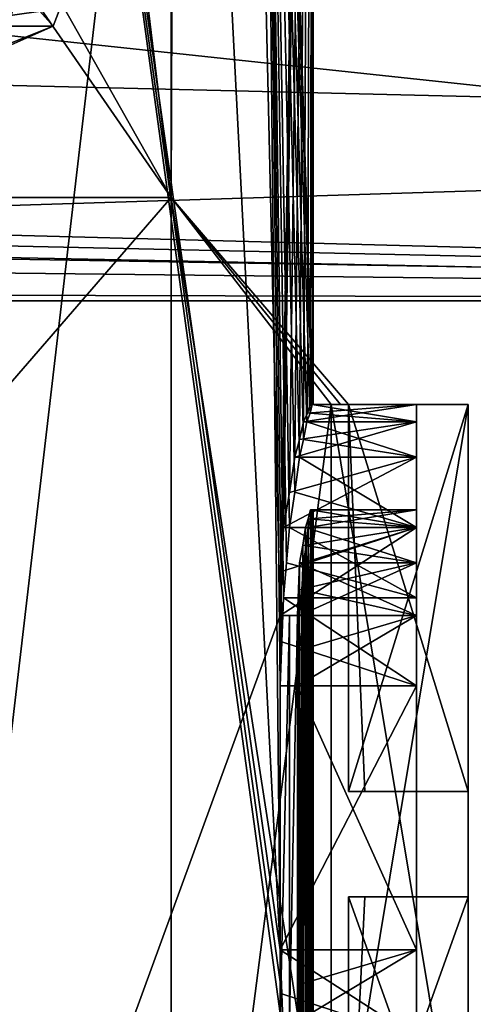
# Model space of a CAD drawing. Header units: millimetres. Extents: x -12 to 310, y -379 to 242.
# Tile 42 of 256: x 25.66 to 30.05, y -27.8 to -18.28. Entities that reach past the tile are written whole.
import ezdxf

# ---------------------------------------------------------------- set-up
doc = ezdxf.new("R2010")
doc.units = ezdxf.units.MM
doc.header["$LTSCALE"] = 65.185185
for name, color, linetype in [('119', 7, 'CONTINUOUS'), ('234', 7, 'CONTINUOUS'), ('284', 7, 'CONTINUOUS'), ('294', 7, 'CONTINUOUS'), ('304', 7, 'CONTINUOUS'), ('318', 7, 'CONTINUOUS'), ('319', 7, 'CONTINUOUS'), ('320', 7, 'CONTINUOUS'), ('322', 7, 'CONTINUOUS'), ('323', 7, 'CONTINUOUS'), ('324', 7, 'CONTINUOUS'), ('326', 7, 'CONTINUOUS'), ('327', 7, 'CONTINUOUS'), ('328', 7, 'CONTINUOUS'), ('329', 7, 'CONTINUOUS'), ('330', 7, 'CONTINUOUS'), ('377', 7, 'CONTINUOUS'), ('378', 7, 'CONTINUOUS'), ('379', 7, 'CONTINUOUS'), ('380', 7, 'CONTINUOUS'), ('381', 7, 'CONTINUOUS'), ('382', 7, 'CONTINUOUS'), ('383', 7, 'CONTINUOUS'), ('384', 7, 'CONTINUOUS'), ('385', 7, 'CONTINUOUS'), ('386', 7, 'CONTINUOUS'), ('387', 7, 'CONTINUOUS'), ('388', 7, 'CONTINUOUS'), ('389', 7, 'CONTINUOUS'), ('390', 7, 'CONTINUOUS'), ('391', 7, 'CONTINUOUS'), ('392', 7, 'CONTINUOUS'), ('393', 7, 'CONTINUOUS'), ('394', 7, 'CONTINUOUS'), ('395', 7, 'CONTINUOUS'), ('396', 7, 'CONTINUOUS'), ('397', 7, 'CONTINUOUS'), ('398', 7, 'CONTINUOUS'), ('399', 7, 'CONTINUOUS'), ('412', 7, 'CONTINUOUS'), ('437', 7, 'CONTINUOUS'), ('581', 7, 'CONTINUOUS'), ('97', 7, 'CONTINUOUS'), ('99', 7, 'CONTINUOUS')]:
    doc.layers.add(name, color=color, linetype=linetype)

msp = doc.modelspace()

# ---------------------------------------------------------------- linework, layer by layer
at = {"layer": '119', "linetype": 'CONTINUOUS'}
for points in [[(28.5, -3.9686, 105), (28.1793, -24.0426, 102.075), (27.7746, -6.3934, 100.6343), (28.5, -3.9686, 105)], [(28.1793, -24.0426, 102.075), (28.5, -3.9686, 105), (28.1957, -23.617, 102.15), (28.1793, -24.0426, 102.075)], [(28.1957, -23.617, 102.15), (28.5, -3.9686, 105), (28.2117, -23.1915, 102.225), (28.1957, -23.617, 102.15)], [(28.2117, -23.1915, 102.225), (28.5, -3.9686, 105), (28.2711, -22.8514, 102.5247), (28.2117, -23.1915, 102.225)], [(28.2711, -22.8514, 102.5247), (28.5, -3.9686, 105), (28.3236, -22.5106, 102.825), (28.2711, -22.8514, 102.5247)], [(28.3236, -22.5106, 102.825), (28.5, -3.9686, 105), (28.3691, -22.3406, 103.1246), (28.3236, -22.5106, 102.825)], [(28.3691, -22.3406, 103.1246), (28.5, -3.9686, 105), (28.4078, -22.1702, 103.425), (28.3691, -22.3406, 103.1246)], [(28.4078, -22.1702, 103.425), (28.5, -3.9686, 105), (28.4465, -22.0852, 103.7996), (28.4078, -22.1702, 103.425)], [(28.4465, -22.0852, 103.7996), (28.5, -3.9686, 105), (28.4748, -22, 104.175), (28.4465, -22.0852, 103.7996)], [(28.4748, -22, 104.175), (28.5, -3.9686, 105), (28.4937, -22, 104.5873), (28.4748, -22, 104.175)], [(28.5, -3.9686, 105), (28.5, -22, 105), (28.4937, -22, 104.5873), (28.5, -3.9686, 105)], [(27.7746, -6.3934, 100.6343), (24.5459, -34, 95.4541), (24.4164, -11.794, 95.3262), (27.7746, -6.3934, 100.6343)], [(28.1793, -24.0426, 102.075), (24.5459, -34, 95.4541), (27.7746, -6.3934, 100.6343), (28.1793, -24.0426, 102.075)], [(28.4748, -28.9787, 104.175), (28.453, -28.8935, 103.8747), (28.4748, -23.0213, 104.175), (28.4748, -28.9787, 104.175)], [(28.4748, -23.0213, 104.175), (28.453, -28.8935, 103.8747), (28.453, -23.1065, 103.8747), (28.4748, -23.0213, 104.175)], [(28.4937, -28.9787, 104.5873), (28.4748, -28.9787, 104.175), (28.4937, -23.0213, 104.5873), (28.4937, -28.9787, 104.5873)], [(28.4937, -23.0213, 104.5873), (28.4748, -28.9787, 104.175), (28.4748, -23.0213, 104.175), (28.4937, -23.0213, 104.5873)], [(28.4748, -23.1064, 105.8252), (28.4898, -28.9787, 105.525), (28.4898, -23.0213, 105.525), (28.4748, -23.1064, 105.8252)], [(28.4898, -28.9787, 105.525), (28.4974, -28.9787, 105.2625), (28.4898, -23.0213, 105.525), (28.4898, -28.9787, 105.525)], [(28.4898, -23.0213, 105.525), (28.4974, -28.9787, 105.2625), (28.4974, -23.0213, 105.2625), (28.4898, -23.0213, 105.525)], [(28.5, -28.9787, 105), (28.4937, -28.9787, 104.5873), (28.5, -23.0213, 105), (28.5, -28.9787, 105)], [(28.5, -23.0213, 105), (28.4937, -28.9787, 104.5873), (28.4937, -23.0213, 104.5873), (28.5, -23.0213, 105)], [(28.4974, -28.9787, 105.2625), (28.5, -28.9787, 105), (28.4974, -23.0213, 105.2625), (28.4974, -28.9787, 105.2625)], [(28.4974, -23.0213, 105.2625), (28.5, -28.9787, 105), (28.5, -23.0213, 105), (28.4974, -23.0213, 105.2625)], [(28.453, -28.8935, 103.8747), (28.4246, -28.8085, 103.575), (28.453, -23.1065, 103.8747), (28.453, -28.8935, 103.8747)], [(28.453, -23.1065, 103.8747), (28.4246, -28.8085, 103.575), (28.4246, -23.1915, 103.575), (28.453, -23.1065, 103.8747)], [(28.453, -23.1915, 106.125), (28.4748, -28.8936, 105.8252), (28.4748, -23.1064, 105.8252), (28.453, -23.1915, 106.125)], [(28.4748, -28.8936, 105.8252), (28.4898, -28.9787, 105.525), (28.4748, -23.1064, 105.8252), (28.4748, -28.8936, 105.8252)], [(28.4246, -23.1915, 103.575), (28.3988, -28.6382, 103.3499), (28.3987, -23.3619, 103.3497), (28.4246, -23.1915, 103.575)], [(28.4246, -28.8085, 103.575), (28.3988, -28.6382, 103.3499), (28.4246, -23.1915, 103.575), (28.4246, -28.8085, 103.575)], [(28.4323, -23.3619, 106.3503), (28.453, -28.8085, 106.125), (28.453, -23.1915, 106.125), (28.4323, -23.3619, 106.3503)], [(28.453, -28.8085, 106.125), (28.4748, -28.8936, 105.8252), (28.453, -23.1915, 106.125), (28.453, -28.8085, 106.125)], [(28.3988, -28.6382, 103.3499), (28.3692, -28.4681, 103.125), (28.3987, -23.3619, 103.3497), (28.3988, -28.6382, 103.3499)], [(28.3987, -23.3619, 103.3497), (28.3692, -28.4681, 103.125), (28.3692, -23.5319, 103.125), (28.3987, -23.3619, 103.3497)], [(28.4078, -23.5319, 106.575), (28.4323, -28.6382, 106.3501), (28.4323, -23.3619, 106.3503), (28.4078, -23.5319, 106.575)], [(28.4323, -28.6382, 106.3501), (28.453, -28.8085, 106.125), (28.4323, -23.3619, 106.3503), (28.4323, -28.6382, 106.3501)], [(28.3692, -28.4681, 103.125), (28.3584, -28.2126, 103.05), (28.3692, -23.5319, 103.125), (28.3692, -28.4681, 103.125)], [(28.3692, -23.5319, 103.125), (28.3584, -28.2126, 103.05), (28.3584, -23.7874, 103.05), (28.3692, -23.5319, 103.125)], [(28.3893, -23.7876, 106.7252), (28.4078, -28.4681, 106.575), (28.4078, -23.5319, 106.575), (28.3893, -23.7876, 106.7252)], [(28.4078, -28.4681, 106.575), (28.4323, -28.6382, 106.3501), (28.4078, -23.5319, 106.575), (28.4078, -28.4681, 106.575)], [(28.3584, -28.2126, 103.05), (28.3473, -27.9574, 102.975), (28.3584, -23.7874, 103.05), (28.3584, -28.2126, 103.05)], [(28.3584, -23.7874, 103.05), (28.3473, -27.9574, 102.975), (28.3473, -24.0426, 102.975), (28.3584, -23.7874, 103.05)], [(28.3692, -24.0426, 106.875), (28.3893, -28.2127, 106.725), (28.3893, -23.7876, 106.7252), (28.3692, -24.0426, 106.875)], [(28.3893, -28.2127, 106.725), (28.4078, -28.4681, 106.575), (28.3893, -23.7876, 106.7252), (28.3893, -28.2127, 106.725)], [(28.1793, -27.9574, 102.075), (24.5459, -34, 95.4541), (28.1793, -24.0426, 102.075), (28.1793, -27.9574, 102.075)], [(28.2709, -27.9574, 102.5236), (28.1793, -27.9574, 102.075), (28.2709, -24.0426, 102.5236), (28.2709, -27.9574, 102.5236)], [(28.2709, -24.0426, 102.5236), (28.1793, -27.9574, 102.075), (28.1793, -24.0426, 102.075), (28.2709, -24.0426, 102.5236)], [(28.3473, -27.9574, 102.975), (28.2709, -27.9574, 102.5236), (28.3473, -24.0426, 102.975), (28.3473, -27.9574, 102.975)], [(28.3473, -24.0426, 102.975), (28.2709, -27.9574, 102.5236), (28.2709, -24.0426, 102.5236), (28.3473, -24.0426, 102.975)], [(28.3582, -24.383, 106.95), (28.3692, -27.9574, 106.875), (28.3692, -24.0426, 106.875), (28.3582, -24.383, 106.95)], [(28.3692, -27.9574, 106.875), (28.3893, -28.2127, 106.725), (28.3692, -24.0426, 106.875), (28.3692, -27.9574, 106.875)], [(28.3473, -24.7234, 107.025), (28.3582, -27.617, 106.95), (28.3582, -24.383, 106.95), (28.3473, -24.7234, 107.025)], [(28.3582, -27.617, 106.95), (28.3692, -27.9574, 106.875), (28.3582, -24.383, 106.95), (28.3582, -27.617, 106.95)], [(28.3473, -27.2766, 107.025), (28.3582, -27.617, 106.95), (28.3473, -24.7234, 107.025), (28.3473, -27.2766, 107.025)]]:
    msp.add_3dface(points, dxfattribs=at)
at = {"layer": '234', "linetype": 'CONTINUOUS'}
for points in [[(20.4067, -17, 114.5796), (25.9988, -17, 105.1612), (19.6694, -18.9365, 113.2732), (20.4067, -17, 114.5796)], [(19.6694, -18.9365, 113.2732), (25.9988, -17, 105.1612), (24.499, -18.9365, 105.1392), (19.6694, -18.9365, 113.2732)], [(25.9988, -17, 105.1612), (25.9997, -17, 105.0806), (24.499, -18.9365, 105.1392), (25.9988, -17, 105.1612)], [(24.499, -18.9365, 105.1392), (25.9997, -17, 105.0806), (24.4997, -18.9365, 105.0696), (24.499, -18.9365, 105.1392)], [(25.9997, -17, 105.0806), (26, -17, 105), (24.4997, -18.9365, 105.0696), (25.9997, -17, 105.0806)], [(26, -17, 105), (25.5811, -18.2247, 105), (24.4997, -18.9365, 105.0696), (26, -17, 105)]]:
    msp.add_3dface(points, dxfattribs=at)
at = {"layer": '284', "linetype": 'CONTINUOUS'}
for points in [[(24.9432, -16.8784, 170.5881), (26.5, -16.9993, 164.7991), (22.7998, -18.3404, 172.5652), (24.9432, -16.8784, 170.5881)], [(26.5, -16.9993, 164.7991), (25.9843, -18.3404, 164.7329), (22.7998, -18.3404, 172.5652), (26.5, -16.9993, 164.7991)], [(26.5, -16.9993, 164.7991), (24.9632, -17.1964, 158.9783), (25.9843, -18.3404, 164.7329), (26.5, -16.9993, 164.7991)], [(24.9632, -17.1964, 158.9783), (22.7875, -18.3404, 156.9104), (25.9843, -18.3404, 164.7329), (24.9632, -17.1964, 158.9783)], [(22.7875, -18.3404, 156.9104), (24.3309, -19, 162.9668), (25.9843, -18.3404, 164.7329), (22.7875, -18.3404, 156.9104)], [(25.9843, -18.3404, 164.7329), (24.5, -19, 165), (22.7998, -18.3404, 172.5652), (25.9843, -18.3404, 164.7329)], [(24.3309, -19, 162.9668), (24.4993, -19, 164.8875), (25.9843, -18.3404, 164.7329), (24.3309, -19, 162.9668)], [(24.4993, -19, 164.8875), (24.4998, -19, 164.9437), (25.9843, -18.3404, 164.7329), (24.4993, -19, 164.8875)], [(24.4998, -19, 164.9437), (24.5, -19, 165), (25.9843, -18.3404, 164.7329), (24.4998, -19, 164.9437)]]:
    msp.add_3dface(points, dxfattribs=at)
at = {"layer": '294', "linetype": 'CONTINUOUS'}
for points in [[(27.1244, -34, 158), (15, -34, 151), (27.1244, -20, 158), (27.1244, -34, 158)], [(27.1244, -20, 158), (15, -34, 151), (15, -20, 151), (27.1244, -20, 158)], [(15, -34, 179), (27.1244, -34, 172), (15, -20, 179), (15, -34, 179)], [(15, -20, 179), (27.1244, -34, 172), (27.1244, -20, 172), (15, -20, 179)], [(27.1244, -20, 172), (27.1244, -34, 172), (28.6748, -30, 168), (27.1244, -20, 172)], [(27.1244, -34, 158), (27.1244, -20, 158), (28.6748, -22, 162), (27.1244, -34, 158)], [(27.1244, -20, 158), (27.1244, -20, 172), (28.6748, -22, 162), (27.1244, -20, 158)], [(28.8416, -22, 162.9), (27.1244, -20, 172), (28.8416, -22, 167.1), (28.8416, -22, 162.9)], [(27.1244, -20, 172), (28.8416, -22, 162.9), (28.7656, -22, 162.4486), (27.1244, -20, 172)], [(28.8416, -22, 167.1), (27.1244, -20, 172), (28.7656, -22, 167.5514), (28.8416, -22, 167.1)], [(28.7656, -22, 167.5514), (27.1244, -20, 172), (28.6748, -22, 168), (28.7656, -22, 167.5514)], [(28.6748, -22, 168), (27.1244, -20, 172), (28.6748, -30, 168), (28.6748, -22, 168)], [(28.6748, -22, 162), (27.1244, -20, 172), (28.7656, -22, 162.4486), (28.6748, -22, 162)], [(28.6748, -30, 162), (27.1244, -34, 158), (28.6748, -22, 162), (28.6748, -30, 162)], [(28.8416, -25.7447, 162.9), (28.8416, -22, 162.9), (28.8416, -22, 167.1), (28.8416, -25.7447, 162.9)], [(29, -25.7447, 165), (28.8416, -25.7447, 162.9), (28.8416, -22, 167.1), (29, -25.7447, 165)], [(28.8416, -25.7447, 167.1), (29, -25.7447, 165), (28.8416, -22, 167.1), (28.8416, -25.7447, 167.1)], [(28.8416, -26.766, 167.1), (28.8416, -30, 167.1), (28.8416, -30, 162.9), (28.8416, -26.766, 167.1)], [(29, -26.766, 165), (28.8416, -26.766, 167.1), (28.8416, -30, 162.9), (29, -26.766, 165)], [(28.8416, -26.766, 162.9), (29, -26.766, 165), (28.8416, -30, 162.9), (28.8416, -26.766, 162.9)]]:
    msp.add_3dface(points, dxfattribs=at)
at = {"layer": '304', "linetype": 'CONTINUOUS'}
for points in [[(27.1244, -20, 172), (15, 1.4436, 171.3851), (15, -2.4555, 174.1237), (27.1244, -20, 172)], [(15, 1.4436, 171.3851), (27.1244, -20, 172), (27.1155, -2.9616, 165.9647), (15, 1.4436, 171.3851)], [(15, -20, 179), (27.1244, -20, 172), (15, -2.4555, 174.1237), (15, -20, 179)], [(27.1244, -20, 172), (27.155, -11.779, 155.1394), (27.1155, -2.9616, 165.9647), (27.1244, -20, 172)], [(26.2797, -13.0253, 154.403), (27.155, -11.779, 155.1394), (27.1244, -20, 158), (26.2797, -13.0253, 154.403)], [(27.155, -11.779, 155.1394), (27.1244, -20, 172), (27.1244, -20, 158), (27.155, -11.779, 155.1394)], [(15, -17.7138, 150.5474), (26.2797, -13.0253, 154.403), (15, -18.8347, 150.8858), (15, -17.7138, 150.5474)], [(26.2797, -13.0253, 154.403), (27.1244, -20, 158), (15, -20, 151), (26.2797, -13.0253, 154.403)], [(26.2797, -13.0253, 154.403), (15, -20, 151), (15, -18.8347, 150.8858), (26.2797, -13.0253, 154.403)]]:
    msp.add_3dface(points, dxfattribs=at)
at = {"layer": '318', "linetype": 'CONTINUOUS'}
for points in [[(28.8416, -22, 162.9), (28.8416, -25.7447, 162.9), (30, -22, 162.9), (28.8416, -22, 162.9)], [(30, -22, 162.9), (28.8416, -25.7447, 162.9), (30, -25.7447, 162.9), (30, -22, 162.9)]]:
    msp.add_3dface(points, dxfattribs=at)
at = {"layer": '319', "linetype": 'CONTINUOUS'}
for points in [[(28.6748, -22, 162), (28.7656, -22, 162.4486), (30, -22, 162.9), (28.6748, -22, 162)], [(28.6748, -22, 162), (30, -22, 162.9), (30, -22, 162), (28.6748, -22, 162)], [(28.7656, -22, 162.4486), (28.8416, -22, 162.9), (30, -22, 162.9), (28.7656, -22, 162.4486)]]:
    msp.add_3dface(points, dxfattribs=at)
at = {"layer": '320', "linetype": 'CONTINUOUS'}
for points in [[(28.6748, -30, 162), (28.6748, -22, 162), (30, -30, 162), (28.6748, -30, 162)], [(28.6748, -22, 162), (30, -22, 162), (30, -30, 162), (28.6748, -22, 162)]]:
    msp.add_3dface(points, dxfattribs=at)
at = {"layer": '322', "linetype": 'CONTINUOUS'}
for points in [[(28.8416, -26.766, 162.9), (28.8416, -30, 162.9), (30, -26.766, 162.9), (28.8416, -26.766, 162.9)], [(28.8416, -30, 162.9), (30, -30, 162.9), (30, -26.766, 162.9), (28.8416, -30, 162.9)]]:
    msp.add_3dface(points, dxfattribs=at)
at = {"layer": '323', "linetype": 'CONTINUOUS'}
for points in [[(28.8416, -26.766, 167.1), (29, -26.766, 165), (30, -26.766, 167.1), (28.8416, -26.766, 167.1)], [(29, -26.766, 165), (28.8416, -26.766, 162.9), (30, -26.766, 167.1), (29, -26.766, 165)], [(28.8416, -26.766, 162.9), (30, -26.766, 162.9), (30, -26.766, 167.1), (28.8416, -26.766, 162.9)]]:
    msp.add_3dface(points, dxfattribs=at)
at = {"layer": '324', "linetype": 'CONTINUOUS'}
for points in [[(28.8416, -30, 167.1), (28.8416, -26.766, 167.1), (30, -30, 167.1), (28.8416, -30, 167.1)], [(28.8416, -26.766, 167.1), (30, -26.766, 167.1), (30, -30, 167.1), (28.8416, -26.766, 167.1)]]:
    msp.add_3dface(points, dxfattribs=at)
at = {"layer": '326', "linetype": 'CONTINUOUS'}
for points in [[(28.6748, -22, 168), (28.6748, -30, 168), (30, -22, 168), (28.6748, -22, 168)], [(28.6748, -30, 168), (30, -30, 168), (30, -22, 168), (28.6748, -30, 168)]]:
    msp.add_3dface(points, dxfattribs=at)
at = {"layer": '327', "linetype": 'CONTINUOUS'}
for points in [[(28.7656, -22, 167.5514), (28.6748, -22, 168), (30, -22, 168), (28.7656, -22, 167.5514)], [(28.8416, -22, 167.1), (28.7656, -22, 167.5514), (30, -22, 168), (28.8416, -22, 167.1)], [(28.8416, -22, 167.1), (30, -22, 168), (30, -22, 167.1), (28.8416, -22, 167.1)]]:
    msp.add_3dface(points, dxfattribs=at)
at = {"layer": '328', "linetype": 'CONTINUOUS'}
for points in [[(28.8416, -25.7447, 167.1), (28.8416, -22, 167.1), (30, -25.7447, 167.1), (28.8416, -25.7447, 167.1)], [(28.8416, -22, 167.1), (30, -22, 167.1), (30, -25.7447, 167.1), (28.8416, -22, 167.1)]]:
    msp.add_3dface(points, dxfattribs=at)
at = {"layer": '329', "linetype": 'CONTINUOUS'}
for points in [[(28.8416, -25.7447, 162.9), (29, -25.7447, 165), (30, -25.7447, 162.9), (28.8416, -25.7447, 162.9)], [(29, -25.7447, 165), (28.8416, -25.7447, 167.1), (30, -25.7447, 162.9), (29, -25.7447, 165)], [(30, -25.7447, 162.9), (28.8416, -25.7447, 167.1), (30, -25.7447, 167.1), (30, -25.7447, 162.9)]]:
    msp.add_3dface(points, dxfattribs=at)
at = {"layer": '330', "linetype": 'CONTINUOUS'}
for points in [[(30, -22, 162.9), (30, -25.7447, 162.9), (30, -22, 162), (30, -22, 162.9)], [(30, -22, 162), (30, -25.7447, 162.9), (30, -26.766, 162.9), (30, -22, 162)], [(30, -30, 162), (30, -22, 162), (30, -30, 162.9), (30, -30, 162)], [(30, -30, 162.9), (30, -22, 162), (30, -26.766, 162.9), (30, -30, 162.9)], [(30, -22, 168), (30, -30, 168), (30, -22, 167.1), (30, -22, 168)], [(30, -22, 167.1), (30, -30, 168), (30, -25.7447, 167.1), (30, -22, 167.1)], [(30, -26.766, 162.9), (30, -25.7447, 162.9), (30, -26.766, 167.1), (30, -26.766, 162.9)], [(30, -26.766, 167.1), (30, -25.7447, 162.9), (30, -25.7447, 167.1), (30, -26.766, 167.1)], [(30, -30, 168), (30, -26.766, 167.1), (30, -25.7447, 167.1), (30, -30, 168)], [(30, -30, 167.1), (30, -26.766, 167.1), (30, -30, 168), (30, -30, 167.1)]]:
    msp.add_3dface(points, dxfattribs=at)
at = {"layer": '377', "linetype": 'CONTINUOUS'}
for points in [[(28.1793, -27.2766, 107.925), (28.1957, -27.7021, 107.85), (29.5, -28.1277, 107.775), (28.1793, -27.2766, 107.925)], [(28.1793, -27.2766, 107.925), (29.5, -28.1277, 107.775), (29.5, -27.2766, 107.925), (28.1793, -27.2766, 107.925)], [(28.1957, -27.7021, 107.85), (28.2117, -28.1277, 107.775), (29.5, -28.1277, 107.775), (28.1957, -27.7021, 107.85)]]:
    msp.add_3dface(points, dxfattribs=at)
at = {"layer": '378', "linetype": 'CONTINUOUS'}
for points in [[(28.1793, -24.7234, 107.925), (28.1793, -27.2766, 107.925), (29.5, -24.7234, 107.925), (28.1793, -24.7234, 107.925)], [(28.1793, -27.2766, 107.925), (29.5, -27.2766, 107.925), (29.5, -24.7234, 107.925), (28.1793, -27.2766, 107.925)]]:
    msp.add_3dface(points, dxfattribs=at)
at = {"layer": '379', "linetype": 'CONTINUOUS'}
for points in [[(28.2117, -23.8723, 107.775), (28.1957, -24.2979, 107.85), (29.5, -24.7234, 107.925), (28.2117, -23.8723, 107.775)], [(28.2117, -23.8723, 107.775), (29.5, -24.7234, 107.925), (29.5, -23.8723, 107.775), (28.2117, -23.8723, 107.775)], [(28.1957, -24.2979, 107.85), (28.1793, -24.7234, 107.925), (29.5, -24.7234, 107.925), (28.1957, -24.2979, 107.85)]]:
    msp.add_3dface(points, dxfattribs=at)
at = {"layer": '380', "linetype": 'CONTINUOUS'}
for points in [[(28.2712, -23.1915, 107.475), (28.2423, -23.532, 107.625), (29.5, -23.8723, 107.775), (28.2712, -23.1915, 107.475)], [(28.2712, -23.1915, 107.475), (29.5, -23.8723, 107.775), (29.5, -23.1915, 107.475), (28.2712, -23.1915, 107.475)], [(28.2423, -23.532, 107.625), (28.2117, -23.8723, 107.775), (29.5, -23.8723, 107.775), (28.2423, -23.532, 107.625)]]:
    msp.add_3dface(points, dxfattribs=at)
at = {"layer": '381', "linetype": 'CONTINUOUS'}
for points in [[(28.3692, -22.5106, 106.875), (28.3236, -22.8513, 107.1752), (29.5, -23.1915, 107.475), (28.3692, -22.5106, 106.875)], [(28.3692, -22.5106, 106.875), (29.5, -23.1915, 107.475), (29.5, -22.5106, 106.875), (28.3692, -22.5106, 106.875)], [(28.3236, -22.8513, 107.1752), (28.2712, -23.1915, 107.475), (29.5, -23.1915, 107.475), (28.3236, -22.8513, 107.1752)]]:
    msp.add_3dface(points, dxfattribs=at)
at = {"layer": '382', "linetype": 'CONTINUOUS'}
for points in [[(28.4397, -22.1702, 106.275), (28.4078, -22.3406, 106.5753), (29.5, -22.5106, 106.875), (28.4397, -22.1702, 106.275)], [(28.4397, -22.1702, 106.275), (29.5, -22.5106, 106.875), (29.5, -22.1702, 106.275), (28.4397, -22.1702, 106.275)], [(28.4078, -22.3406, 106.5753), (28.3692, -22.5106, 106.875), (29.5, -22.5106, 106.875), (28.4078, -22.3406, 106.5753)]]:
    msp.add_3dface(points, dxfattribs=at)
at = {"layer": '383', "linetype": 'CONTINUOUS'}
for points in [[(28.4898, -22, 105.525), (28.4699, -22.0852, 105.9003), (29.5, -22.1702, 106.275), (28.4898, -22, 105.525)], [(28.4898, -22, 105.525), (29.5, -22.1702, 106.275), (29.5, -22, 105.525), (28.4898, -22, 105.525)], [(28.4699, -22.0852, 105.9003), (28.4397, -22.1702, 106.275), (29.5, -22.1702, 106.275), (28.4699, -22.0852, 105.9003)]]:
    msp.add_3dface(points, dxfattribs=at)
at = {"layer": '384', "linetype": 'CONTINUOUS'}
for points in [[(28.4748, -22, 104.175), (28.4937, -22, 104.5873), (29.5, -22, 104.175), (28.4748, -22, 104.175)], [(28.4974, -22, 105.2625), (28.4898, -22, 105.525), (29.5, -22, 104.175), (28.4974, -22, 105.2625)], [(28.4898, -22, 105.525), (29.5, -22, 105.525), (29.5, -22, 104.175), (28.4898, -22, 105.525)], [(28.4937, -22, 104.5873), (28.5, -22, 105), (29.5, -22, 104.175), (28.4937, -22, 104.5873)], [(28.5, -22, 105), (28.4974, -22, 105.2625), (29.5, -22, 104.175), (28.5, -22, 105)]]:
    msp.add_3dface(points, dxfattribs=at)
at = {"layer": '385', "linetype": 'CONTINUOUS'}
for points in [[(28.4078, -22.1702, 103.425), (28.4465, -22.0852, 103.7996), (29.5, -22, 104.175), (28.4078, -22.1702, 103.425)], [(28.4078, -22.1702, 103.425), (29.5, -22, 104.175), (29.5, -22.1702, 103.425), (28.4078, -22.1702, 103.425)], [(28.4465, -22.0852, 103.7996), (28.4748, -22, 104.175), (29.5, -22, 104.175), (28.4465, -22.0852, 103.7996)]]:
    msp.add_3dface(points, dxfattribs=at)
at = {"layer": '386', "linetype": 'CONTINUOUS'}
for points in [[(28.3236, -22.5106, 102.825), (28.3691, -22.3406, 103.1246), (29.5, -22.1702, 103.425), (28.3236, -22.5106, 102.825)], [(28.3236, -22.5106, 102.825), (29.5, -22.1702, 103.425), (29.5, -22.5106, 102.825), (28.3236, -22.5106, 102.825)], [(28.3691, -22.3406, 103.1246), (28.4078, -22.1702, 103.425), (29.5, -22.1702, 103.425), (28.3691, -22.3406, 103.1246)]]:
    msp.add_3dface(points, dxfattribs=at)
at = {"layer": '387', "linetype": 'CONTINUOUS'}
for points in [[(28.2117, -23.1915, 102.225), (28.2711, -22.8514, 102.5247), (29.5, -22.5106, 102.825), (28.2117, -23.1915, 102.225)], [(28.2117, -23.1915, 102.225), (29.5, -22.5106, 102.825), (29.5, -23.1915, 102.225), (28.2117, -23.1915, 102.225)], [(28.2711, -22.8514, 102.5247), (28.3236, -22.5106, 102.825), (29.5, -22.5106, 102.825), (28.2711, -22.8514, 102.5247)]]:
    msp.add_3dface(points, dxfattribs=at)
at = {"layer": '388', "linetype": 'CONTINUOUS'}
for points in [[(28.1793, -24.0426, 102.075), (28.1957, -23.617, 102.15), (29.5, -23.1915, 102.225), (28.1793, -24.0426, 102.075)], [(28.1793, -24.0426, 102.075), (29.5, -23.1915, 102.225), (29.5, -24.0426, 102.075), (28.1793, -24.0426, 102.075)], [(28.1957, -23.617, 102.15), (28.2117, -23.1915, 102.225), (29.5, -23.1915, 102.225), (28.1957, -23.617, 102.15)]]:
    msp.add_3dface(points, dxfattribs=at)
at = {"layer": '389', "linetype": 'CONTINUOUS'}
for points in [[(28.2709, -24.0426, 102.5236), (28.1793, -24.0426, 102.075), (29.5, -24.0426, 102.075), (28.2709, -24.0426, 102.5236)], [(28.3473, -24.0426, 102.975), (28.2709, -24.0426, 102.5236), (29.5, -24.0426, 102.075), (28.3473, -24.0426, 102.975)], [(28.3473, -24.0426, 102.975), (29.5, -24.0426, 102.075), (29.5, -24.0426, 102.975), (28.3473, -24.0426, 102.975)]]:
    msp.add_3dface(points, dxfattribs=at)
at = {"layer": '390', "linetype": 'CONTINUOUS'}
for points in [[(28.3692, -23.5319, 103.125), (28.3584, -23.7874, 103.05), (29.5, -24.0426, 102.975), (28.3692, -23.5319, 103.125)], [(28.3692, -23.5319, 103.125), (29.5, -24.0426, 102.975), (29.5, -23.5319, 103.125), (28.3692, -23.5319, 103.125)], [(28.3584, -23.7874, 103.05), (28.3473, -24.0426, 102.975), (29.5, -24.0426, 102.975), (28.3584, -23.7874, 103.05)]]:
    msp.add_3dface(points, dxfattribs=at)
at = {"layer": '391', "linetype": 'CONTINUOUS'}
for points in [[(28.4246, -23.1915, 103.575), (28.3987, -23.3619, 103.3497), (29.5, -23.5319, 103.125), (28.4246, -23.1915, 103.575)], [(28.4246, -23.1915, 103.575), (29.5, -23.5319, 103.125), (29.5, -23.1915, 103.575), (28.4246, -23.1915, 103.575)], [(28.3987, -23.3619, 103.3497), (28.3692, -23.5319, 103.125), (29.5, -23.5319, 103.125), (28.3987, -23.3619, 103.3497)]]:
    msp.add_3dface(points, dxfattribs=at)
at = {"layer": '392', "linetype": 'CONTINUOUS'}
for points in [[(28.4748, -23.0213, 104.175), (28.453, -23.1065, 103.8747), (29.5, -23.1915, 103.575), (28.4748, -23.0213, 104.175)], [(28.4748, -23.0213, 104.175), (29.5, -23.1915, 103.575), (29.5, -23.0213, 104.175), (28.4748, -23.0213, 104.175)], [(28.453, -23.1065, 103.8747), (28.4246, -23.1915, 103.575), (29.5, -23.1915, 103.575), (28.453, -23.1065, 103.8747)]]:
    msp.add_3dface(points, dxfattribs=at)
at = {"layer": '393', "linetype": 'CONTINUOUS'}
for points in [[(28.4937, -23.0213, 104.5873), (28.4748, -23.0213, 104.175), (29.5, -23.0213, 105.525), (28.4937, -23.0213, 104.5873)], [(28.4748, -23.0213, 104.175), (29.5, -23.0213, 104.175), (29.5, -23.0213, 105.525), (28.4748, -23.0213, 104.175)], [(28.4898, -23.0213, 105.525), (28.4974, -23.0213, 105.2625), (29.5, -23.0213, 105.525), (28.4898, -23.0213, 105.525)], [(28.5, -23.0213, 105), (28.4937, -23.0213, 104.5873), (29.5, -23.0213, 105.525), (28.5, -23.0213, 105)], [(28.4974, -23.0213, 105.2625), (28.5, -23.0213, 105), (29.5, -23.0213, 105.525), (28.4974, -23.0213, 105.2625)]]:
    msp.add_3dface(points, dxfattribs=at)
at = {"layer": '394', "linetype": 'CONTINUOUS'}
for points in [[(28.453, -23.1915, 106.125), (28.4748, -23.1064, 105.8252), (29.5, -23.0213, 105.525), (28.453, -23.1915, 106.125)], [(28.453, -23.1915, 106.125), (29.5, -23.0213, 105.525), (29.5, -23.1915, 106.125), (28.453, -23.1915, 106.125)], [(28.4748, -23.1064, 105.8252), (28.4898, -23.0213, 105.525), (29.5, -23.0213, 105.525), (28.4748, -23.1064, 105.8252)]]:
    msp.add_3dface(points, dxfattribs=at)
at = {"layer": '395', "linetype": 'CONTINUOUS'}
for points in [[(28.4078, -23.5319, 106.575), (28.4323, -23.3619, 106.3503), (29.5, -23.1915, 106.125), (28.4078, -23.5319, 106.575)], [(28.4078, -23.5319, 106.575), (29.5, -23.1915, 106.125), (29.5, -23.5319, 106.575), (28.4078, -23.5319, 106.575)], [(28.4323, -23.3619, 106.3503), (28.453, -23.1915, 106.125), (29.5, -23.1915, 106.125), (28.4323, -23.3619, 106.3503)]]:
    msp.add_3dface(points, dxfattribs=at)
at = {"layer": '396', "linetype": 'CONTINUOUS'}
for points in [[(28.3692, -24.0426, 106.875), (28.3893, -23.7876, 106.7252), (29.5, -23.5319, 106.575), (28.3692, -24.0426, 106.875)], [(28.3692, -24.0426, 106.875), (29.5, -23.5319, 106.575), (29.5, -24.0426, 106.875), (28.3692, -24.0426, 106.875)], [(28.3893, -23.7876, 106.7252), (28.4078, -23.5319, 106.575), (29.5, -23.5319, 106.575), (28.3893, -23.7876, 106.7252)]]:
    msp.add_3dface(points, dxfattribs=at)
at = {"layer": '397', "linetype": 'CONTINUOUS'}
for points in [[(28.3473, -24.7234, 107.025), (28.3582, -24.383, 106.95), (29.5, -24.0426, 106.875), (28.3473, -24.7234, 107.025)], [(28.3473, -24.7234, 107.025), (29.5, -24.0426, 106.875), (29.5, -24.7234, 107.025), (28.3473, -24.7234, 107.025)], [(28.3582, -24.383, 106.95), (28.3692, -24.0426, 106.875), (29.5, -24.0426, 106.875), (28.3582, -24.383, 106.95)]]:
    msp.add_3dface(points, dxfattribs=at)
at = {"layer": '398', "linetype": 'CONTINUOUS'}
for points in [[(28.3473, -27.2766, 107.025), (28.3473, -24.7234, 107.025), (29.5, -27.2766, 107.025), (28.3473, -27.2766, 107.025)], [(28.3473, -24.7234, 107.025), (29.5, -24.7234, 107.025), (29.5, -27.2766, 107.025), (28.3473, -24.7234, 107.025)]]:
    msp.add_3dface(points, dxfattribs=at)
at = {"layer": '399', "linetype": 'CONTINUOUS'}
for points in [[(28.3582, -27.617, 106.95), (28.3473, -27.2766, 107.025), (29.5, -27.2766, 107.025), (28.3582, -27.617, 106.95)], [(28.3692, -27.9574, 106.875), (28.3582, -27.617, 106.95), (29.5, -27.2766, 107.025), (28.3692, -27.9574, 106.875)], [(28.3692, -27.9574, 106.875), (29.5, -27.2766, 107.025), (29.5, -27.9574, 106.875), (28.3692, -27.9574, 106.875)]]:
    msp.add_3dface(points, dxfattribs=at)
at = {"layer": '412', "linetype": 'CONTINUOUS'}
for points in [[(29.5, -22, 105.525), (29.5, -22.1702, 106.275), (29.5, -22, 104.175), (29.5, -22, 105.525)], [(29.5, -22, 104.175), (29.5, -22.1702, 106.275), (29.5, -22.1702, 103.425), (29.5, -22, 104.175)], [(29.5, -22.1702, 106.275), (29.5, -22.5106, 106.875), (29.5, -22.1702, 103.425), (29.5, -22.1702, 106.275)], [(29.5, -22.1702, 103.425), (29.5, -22.5106, 106.875), (29.5, -22.5106, 102.825), (29.5, -22.1702, 103.425)], [(29.5, -22.5106, 106.875), (29.5, -23.1915, 107.475), (29.5, -22.5106, 102.825), (29.5, -22.5106, 106.875)], [(29.5, -22.5106, 102.825), (29.5, -23.1915, 107.475), (29.5, -23.0213, 105.525), (29.5, -22.5106, 102.825)], [(29.5, -23.1915, 102.225), (29.5, -22.5106, 102.825), (29.5, -23.1915, 103.575), (29.5, -23.1915, 102.225)], [(29.5, -23.1915, 103.575), (29.5, -22.5106, 102.825), (29.5, -23.0213, 104.175), (29.5, -23.1915, 103.575)], [(29.5, -23.0213, 104.175), (29.5, -22.5106, 102.825), (29.5, -23.0213, 105.525), (29.5, -23.0213, 104.175)], [(29.5, -23.0213, 105.525), (29.5, -23.1915, 107.475), (29.5, -23.1915, 106.125), (29.5, -23.0213, 105.525)], [(29.5, -23.1915, 107.475), (29.5, -23.8723, 107.775), (29.5, -23.1915, 106.125), (29.5, -23.1915, 107.475)], [(29.5, -23.1915, 106.125), (29.5, -23.8723, 107.775), (29.5, -23.5319, 106.575), (29.5, -23.1915, 106.125)], [(29.5, -24.0426, 102.075), (29.5, -23.1915, 102.225), (29.5, -24.0426, 102.975), (29.5, -24.0426, 102.075)], [(29.5, -24.0426, 102.975), (29.5, -23.1915, 102.225), (29.5, -23.5319, 103.125), (29.5, -24.0426, 102.975)], [(29.5, -23.5319, 103.125), (29.5, -23.1915, 102.225), (29.5, -23.1915, 103.575), (29.5, -23.5319, 103.125)], [(29.5, -23.5319, 106.575), (29.5, -23.8723, 107.775), (29.5, -24.0426, 106.875), (29.5, -23.5319, 106.575)], [(29.5, -23.8723, 107.775), (29.5, -24.7234, 107.925), (29.5, -24.0426, 106.875), (29.5, -23.8723, 107.775)], [(29.5, -24.0426, 106.875), (29.5, -24.7234, 107.925), (29.5, -24.7234, 107.025), (29.5, -24.0426, 106.875)], [(29.5, -24.7234, 107.925), (29.5, -27.2766, 107.925), (29.5, -24.7234, 107.025), (29.5, -24.7234, 107.925)], [(29.5, -24.7234, 107.025), (29.5, -27.2766, 107.925), (29.5, -27.2766, 107.025), (29.5, -24.7234, 107.025)], [(29.5, -27.2766, 107.925), (29.5, -28.1277, 107.775), (29.5, -27.2766, 107.025), (29.5, -27.2766, 107.925)], [(29.5, -27.2766, 107.025), (29.5, -28.1277, 107.775), (29.5, -27.9574, 106.875), (29.5, -27.2766, 107.025)]]:
    msp.add_3dface(points, dxfattribs=at)
at = {"layer": '437', "linetype": 'CONTINUOUS'}
for points in [[(24.9432, -16.8784, 170.5881), (26.5, -16.9993, 164.7991), (22.7998, -18.3404, 172.5652), (24.9432, -16.8784, 170.5881)], [(26.5, -16.9993, 164.7991), (25.9843, -18.3404, 164.7329), (22.7998, -18.3404, 172.5652), (26.5, -16.9993, 164.7991)], [(26.5, -16.9993, 164.7991), (24.9632, -17.1964, 158.9783), (25.9843, -18.3404, 164.7329), (26.5, -16.9993, 164.7991)], [(24.9632, -17.1964, 158.9783), (22.7875, -18.3404, 156.9104), (25.9843, -18.3404, 164.7329), (24.9632, -17.1964, 158.9783)], [(22.7875, -18.3404, 156.9104), (24.3309, -19, 162.9668), (25.9843, -18.3404, 164.7329), (22.7875, -18.3404, 156.9104)], [(25.9843, -18.3404, 164.7329), (24.5, -19, 165), (22.7998, -18.3404, 172.5652), (25.9843, -18.3404, 164.7329)], [(24.3309, -19, 162.9668), (24.4993, -19, 164.8875), (25.9843, -18.3404, 164.7329), (24.3309, -19, 162.9668)], [(24.4993, -19, 164.8875), (24.4998, -19, 164.9437), (25.9843, -18.3404, 164.7329), (24.4993, -19, 164.8875)], [(24.4998, -19, 164.9437), (24.5, -19, 165), (25.9843, -18.3404, 164.7329), (24.4998, -19, 164.9437)]]:
    msp.add_3dface(points, dxfattribs=at)
at = {"layer": '581', "linetype": 'CONTINUOUS'}
for points in [[(2.5, -19.7809, 42.051), (3.5, -19.7809, 42.051), (49.5635, -14.8492, 49.8492), (2.5, -19.7809, 42.051)], [(2.5, -15.6205, 49.0357), (2.5, -19.7809, 42.051), (49.5635, -14.8492, 49.8492), (2.5, -15.6205, 49.0357)], [(49.5635, -14.8492, 20.1508), (49.5635, -21, 35), (2.5, -15.9629, 21.355), (49.5635, -14.8492, 20.1508)], [(49.5635, -14.8492, 49.8492), (3.5, -19.7809, 42.051), (5.2311, -20.0224, 41.3327), (49.5635, -14.8492, 49.8492)], [(5.7972, -20.2678, 40.497), (49.5635, -14.8492, 49.8492), (5.2311, -20.0224, 41.3327), (5.7972, -20.2678, 40.497)], [(6, -20.5125, 39.4988), (49.5635, -14.8492, 49.8492), (5.7972, -20.2678, 40.497), (6, -20.5125, 39.4988)], [(49.5635, -21, 35), (49.5635, -14.8492, 49.8492), (6, -21, 35), (49.5635, -21, 35)], [(6, -21, 35), (49.5635, -14.8492, 49.8492), (6, -20.5125, 39.4988), (6, -21, 35)], [(2.5, -15.9629, 21.355), (49.5635, -21, 35), (3.5, -19.7809, 27.949), (2.5, -15.9629, 21.355)], [(3.5, -19.7809, 27.949), (49.5635, -21, 35), (5.2207, -20.0187, 28.6556), (3.5, -19.7809, 27.949)], [(5.2207, -20.0187, 28.6556), (49.5635, -21, 35), (5.7896, -20.2629, 29.4852), (5.2207, -20.0187, 28.6556)], [(5.7896, -20.2629, 29.4852), (49.5635, -21, 35), (6, -20.5125, 30.5012), (5.7896, -20.2629, 29.4852)], [(6, -20.5125, 30.5012), (49.5635, -21, 35), (6, -21, 35), (6, -20.5125, 30.5012)]]:
    msp.add_3dface(points, dxfattribs=at)
at = {"layer": '97', "linetype": 'CONTINUOUS'}
for points in [[(15, -16.8693, 147.5071), (0, -20.0699, 141.1805), (46.5, -14.8519, 149.8458), (15, -16.8693, 147.5071)], [(46.5, -14.8519, 149.8458), (0, -20.0699, 141.1805), (46.5, -20.9996, 135.0406), (46.5, -14.8519, 149.8458)], [(46.5, -14.8518, 120.154), (46.5, -19.4172, 127.0018), (20.3932, -15.5415, 120.8769), (46.5, -14.8518, 120.154)], [(46.5, -19.4172, 127.0018), (0, -18.2988, 124.6969), (9.7934, -15.5979, 120.9392), (46.5, -19.4172, 127.0018)], [(20.3932, -15.5415, 120.8769), (46.5, -19.4172, 127.0018), (9.7934, -15.5979, 120.9392), (20.3932, -15.5415, 120.8769)], [(0, -20.8788, 132.7503), (0, -18.2988, 124.6969), (46.5, -19.4172, 127.0018), (0, -20.8788, 132.7503)], [(46.5, -20.9996, 135.0406), (0, -20.8788, 132.7503), (46.5, -19.4172, 127.0018), (46.5, -20.9996, 135.0406)], [(0, -20.0699, 141.1805), (0, -20.8788, 132.7503), (46.5, -20.9996, 135.0406), (0, -20.0699, 141.1805)]]:
    msp.add_3dface(points, dxfattribs=at)
at = {"layer": '99', "linetype": 'CONTINUOUS'}
for points in [[(28.5, -3.9686, 105), (27.9683, -5.8562, 108.7513), (28.5, -22, 105), (28.5, -3.9686, 105)], [(27.9683, -5.8562, 108.7513), (27.1798, -7.7748, 110.8225), (28.1793, -27.2766, 107.925), (27.9683, -5.8562, 108.7513)], [(28.5, -22, 105), (27.9683, -5.8562, 108.7513), (28.4974, -22, 105.2625), (28.5, -22, 105)], [(28.4974, -22, 105.2625), (27.9683, -5.8562, 108.7513), (28.4898, -22, 105.525), (28.4974, -22, 105.2625)], [(28.4898, -22, 105.525), (27.9683, -5.8562, 108.7513), (28.4699, -22.0852, 105.9003), (28.4898, -22, 105.525)], [(28.4699, -22.0852, 105.9003), (27.9683, -5.8562, 108.7513), (28.4397, -22.1702, 106.275), (28.4699, -22.0852, 105.9003)], [(28.4397, -22.1702, 106.275), (27.9683, -5.8562, 108.7513), (28.4078, -22.3406, 106.5753), (28.4397, -22.1702, 106.275)], [(28.4078, -22.3406, 106.5753), (27.9683, -5.8562, 108.7513), (28.3692, -22.5106, 106.875), (28.4078, -22.3406, 106.5753)], [(28.3692, -22.5106, 106.875), (27.9683, -5.8562, 108.7513), (28.3236, -22.8513, 107.1752), (28.3692, -22.5106, 106.875)], [(28.3236, -22.8513, 107.1752), (27.9683, -5.8562, 108.7513), (28.2712, -23.1915, 107.475), (28.3236, -22.8513, 107.1752)], [(28.2712, -23.1915, 107.475), (27.9683, -5.8562, 108.7513), (28.2423, -23.532, 107.625), (28.2712, -23.1915, 107.475)], [(28.2423, -23.532, 107.625), (27.9683, -5.8562, 108.7513), (28.2117, -23.8723, 107.775), (28.2423, -23.532, 107.625)], [(28.2117, -23.8723, 107.775), (27.9683, -5.8562, 108.7513), (28.1957, -24.2979, 107.85), (28.2117, -23.8723, 107.775)], [(28.1957, -24.2979, 107.85), (27.9683, -5.8562, 108.7513), (28.1793, -24.7234, 107.925), (28.1957, -24.2979, 107.85)], [(28.1793, -24.7234, 107.925), (27.9683, -5.8562, 108.7513), (28.1793, -27.2766, 107.925), (28.1793, -24.7234, 107.925)], [(27.1798, -7.7748, 110.8225), (25.7498, -10.1817, 113.1665), (28.1793, -27.2766, 107.925), (27.1798, -7.7748, 110.8225)], [(25.7498, -10.1817, 113.1665), (23.2219, -14.6796, 115.7075), (24.5459, -34, 114.5459), (25.7498, -10.1817, 113.1665)], [(28.2117, -28.1277, 107.775), (25.7498, -10.1817, 113.1665), (24.5459, -34, 114.5459), (28.2117, -28.1277, 107.775)], [(28.1793, -27.2766, 107.925), (25.7498, -10.1817, 113.1665), (28.1957, -27.7021, 107.85), (28.1793, -27.2766, 107.925)], [(28.1957, -27.7021, 107.85), (25.7498, -10.1817, 113.1665), (28.2117, -28.1277, 107.775), (28.1957, -27.7021, 107.85)]]:
    msp.add_3dface(points, dxfattribs=at)

doc.saveas('drawing.dxf')
